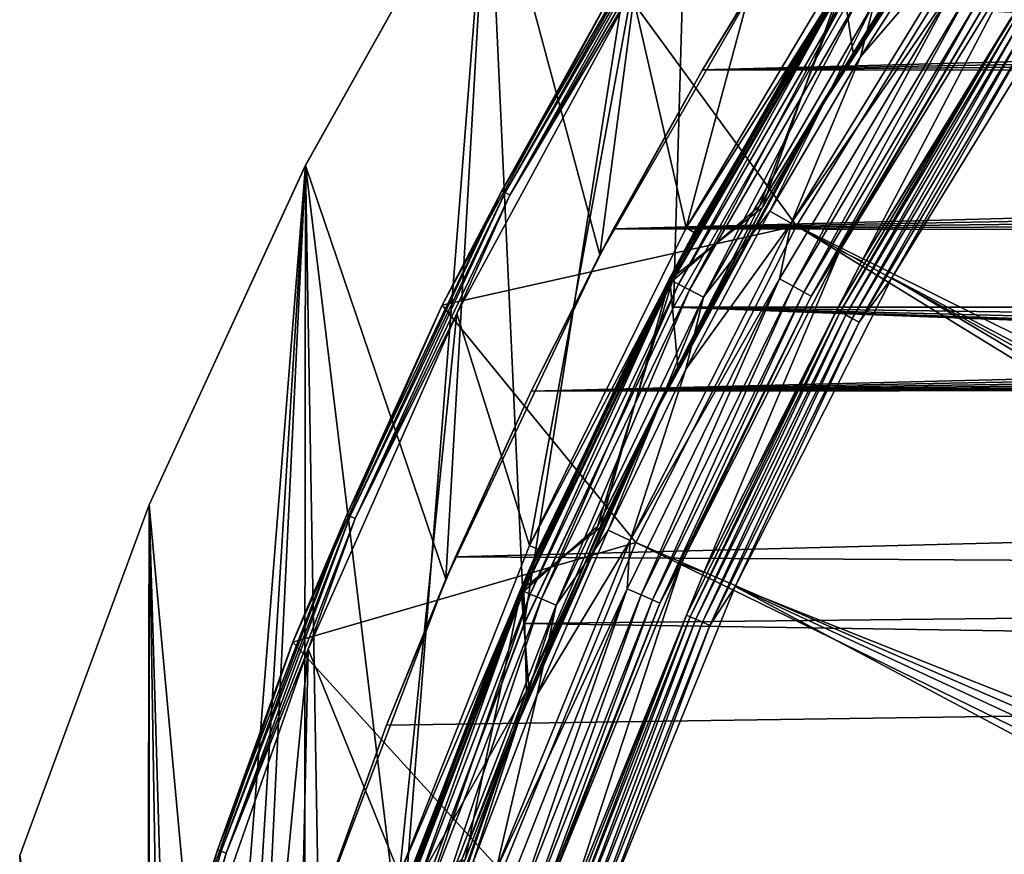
# Model space of a CAD drawing. Header units: millimetres. Extents: x -42.5 to 42.5, y -42.5 to 42.5.
# Tile 30 of 148: x -40.4 to -31.6, y 13.1 to 20.6. Entities that reach past the tile are written whole.
import ezdxf

# ---------------------------------------------------------------- set-up
doc = ezdxf.new("R2010")
doc.units = ezdxf.units.MM
doc.header["$LTSCALE"] = 127.314815
for name, color, linetype in [('1', 7, 'CONTINUOUS'), ('115', 7, 'CONTINUOUS'), ('2', 7, 'CONTINUOUS'), ('22', 7, 'CONTINUOUS'), ('4', 7, 'CONTINUOUS'), ('47', 7, 'CONTINUOUS'), ('5', 7, 'CONTINUOUS'), ('52', 7, 'CONTINUOUS'), ('55', 7, 'CONTINUOUS'), ('56', 7, 'CONTINUOUS'), ('57', 7, 'CONTINUOUS'), ('58', 7, 'CONTINUOUS'), ('59', 7, 'CONTINUOUS'), ('6', 7, 'CONTINUOUS'), ('67', 7, 'CONTINUOUS'), ('68', 7, 'CONTINUOUS'), ('69', 7, 'CONTINUOUS'), ('72', 7, 'CONTINUOUS'), ('73', 7, 'CONTINUOUS'), ('76', 7, 'CONTINUOUS'), ('77', 7, 'CONTINUOUS'), ('80', 7, 'CONTINUOUS'), ('81', 7, 'CONTINUOUS'), ('83', 7, 'CONTINUOUS'), ('85', 7, 'CONTINUOUS'), ('86', 7, 'CONTINUOUS'), ('9', 7, 'CONTINUOUS')]:
    doc.layers.add(name, color=color, linetype=linetype)

msp = doc.modelspace()

# ---------------------------------------------------------------- linework, layer by layer
at = {"layer": '1', "linetype": 'Continuous'}
for points in [[(-36.2367, 22.2071), (-34.3825, 24.9818), (-35.9138, 15.2053), (-36.2367, 22.2071)], [(-35.9138, 15.2053), (-34.3825, 24.9818), (-34.582, 18.0302), (-35.9138, 15.2053)], [(-34.582, 18.0302), (-34.3825, 24.9818), (-33.0285, 20.7393), (-34.582, 18.0302)], [(-37.8669, 19.2963), (-36.2367, 22.2071), (-37.0152, 12.2831), (-37.8669, 19.2963)], [(-37.0152, 12.2831), (-36.2367, 22.2071), (-35.9138, 15.2053), (-37.0152, 12.2831)], [(-39.2643, 16.2655), (-37.8669, 19.2963), (-38.8749, 3.1208), (-39.2643, 16.2655)], [(-38.8749, 3.1208), (-37.8669, 19.2963), (-38.5006, 6.2212), (-38.8749, 3.1208)], [(-38.5006, 6.2212), (-37.8669, 19.2963), (-37.8793, 9.2823), (-38.5006, 6.2212)], [(-37.8793, 9.2823), (-37.8669, 19.2963), (-37.0152, 12.2831), (-37.8793, 9.2823)], [(-40.4194, 13.1348), (-39.2643, 16.2655), (-39.2645, -16.2649), (-40.4194, 13.1348)], [(-39.2645, -16.2649), (-39.2643, 16.2655), (-39, 0), (-39.2645, -16.2649)], [(-39, 0), (-39.2643, 16.2655), (-38.8749, 3.1208), (-39, 0)]]:
    msp.add_3dface(points, dxfattribs=at)
at = {"layer": '115', "linetype": 'Continuous'}
for points in [[(-33.0364, 2.6218, 35.6), (-33.1392, -0.2916, 35.6), (-13.1399, 23.5295, 35.6), (-33.0364, 2.6218, 35.6)], [(-33.1392, -0.2916, 35.6), (-8.0228, 13.8958, 35.6), (-13.1399, 23.5295, 35.6), (-33.1392, -0.2916, 35.6)], [(-32.6787, 5.5119, 35.6), (-33.0364, 2.6218, 35.6), (-13.1399, 23.5295, 35.6), (-32.6787, 5.5119, 35.6)], [(-32.0682, 8.362, 35.6), (-32.6787, 5.5119, 35.6), (-13.1399, 23.5295, 35.6), (-32.0682, 8.362, 35.6)], [(-13.45, 23.2961, 35.6), (-32.0682, 8.362, 35.6), (-13.1399, 23.5295, 35.6), (-13.45, 23.2961, 35.6)], [(-31.2092, 11.1473, 35.6), (-32.0682, 8.362, 35.6), (-13.45, 23.2961, 35.6), (-31.2092, 11.1473, 35.6)], [(-8.0228, 13.8958, 35.6), (-33.1392, -0.2916, 35.6), (-9.7008, 12.781, 35.6), (-8.0228, 13.8958, 35.6)]]:
    msp.add_3dface(points, dxfattribs=at)
at = {"layer": '2', "linetype": 'Continuous'}
for points in [[(-36.237, 22.2065, 50), (-37.8669, 19.2963), (-37.8672, 19.2958, 50), (-36.237, 22.2065, 50)], [(-36.2367, 22.2071), (-37.8669, 19.2963), (-36.237, 22.2065, 50), (-36.2367, 22.2071)], [(-37.8672, 19.2958, 50), (-39.2643, 16.2655), (-39.2645, 16.2649, 50), (-37.8672, 19.2958, 50)], [(-37.8669, 19.2963), (-39.2643, 16.2655), (-37.8672, 19.2958, 50), (-37.8669, 19.2963)], [(-39.2645, 16.2649, 50), (-40.4194, 13.1348), (-40.4195, 13.1344, 50), (-39.2645, 16.2649, 50)], [(-39.2643, 16.2655), (-40.4194, 13.1348), (-39.2645, 16.2649, 50), (-39.2643, 16.2655)]]:
    msp.add_3dface(points, dxfattribs=at)
at = {"layer": '22', "linetype": 'Continuous'}
for points in [[(-34.582, 18.0302), (-33.0285, 20.7393), (-34.5816, 18.031, 20.4), (-34.582, 18.0302)], [(-33.0285, 20.7393), (-33.028, 20.7401, 20.4), (-34.5816, 18.031, 20.4), (-33.0285, 20.7393)], [(-35.9138, 15.2053), (-34.582, 18.0302), (-35.9135, 15.2059, 20.4), (-35.9138, 15.2053)], [(-34.582, 18.0302), (-34.5816, 18.031, 20.4), (-35.9135, 15.2059, 20.4), (-34.582, 18.0302)], [(-37.0152, 12.2831), (-35.9138, 15.2053), (-37.015, 12.2838, 20.4), (-37.0152, 12.2831)], [(-35.9138, 15.2053), (-35.9135, 15.2059, 20.4), (-37.015, 12.2838, 20.4), (-35.9138, 15.2053)]]:
    msp.add_3dface(points, dxfattribs=at)
at = {"layer": '4', "linetype": 'Continuous'}
for points in [[(-34.3829, 24.9813, 50), (-36.237, 22.2065, 50), (-35.2404, 18.4974, 50), (-34.3829, 24.9813, 50)], [(-33.6381, 21.2724, 50), (-34.3829, 24.9813, 50), (-35.2404, 18.4974, 50), (-33.6381, 21.2724, 50)], [(-36.237, 22.2065, 50), (-37.8672, 19.2958, 50), (-36.6147, 15.6014, 50), (-36.237, 22.2065, 50)], [(-35.2404, 18.4974, 50), (-36.237, 22.2065, 50), (-36.6147, 15.6014, 50), (-35.2404, 18.4974, 50)], [(-37.8672, 19.2958, 50), (-39.2645, 16.2649, 50), (-38.6432, 9.526, 50), (-37.8672, 19.2958, 50)], [(-37.7513, 12.6048, 50), (-37.8672, 19.2958, 50), (-38.6432, 9.526, 50), (-37.7513, 12.6048, 50)], [(-36.6147, 15.6014, 50), (-37.8672, 19.2958, 50), (-37.7513, 12.6048, 50), (-36.6147, 15.6014, 50)], [(-39.2645, 16.2649, 50), (-40.4195, 13.1344, 50), (-39.2845, 6.385, 50), (-39.2645, 16.2649, 50)], [(-38.6432, 9.526, 50), (-39.2645, 16.2649, 50), (-39.2845, 6.385, 50), (-38.6432, 9.526, 50)]]:
    msp.add_3dface(points, dxfattribs=at)
at = {"layer": '47', "linetype": 'Continuous'}
for points in [[(-29.9396, 24.012, 50), (-31.8203, 21.4575, 50), (-12.8418, 9.6261, 36.185), (-29.9396, 24.012, 50)], [(-31.8203, 21.4575, 50), (-33.4831, 18.7572, 50), (-13.4208, 8.8008, 36.185), (-31.8203, 21.4575, 50)], [(-12.8418, 9.6261, 36.185), (-31.8203, 21.4575, 50), (-13.4208, 8.8008, 36.185), (-12.8418, 9.6261, 36.185)], [(-33.4831, 18.7572, 50), (-34.9178, 15.928, 50), (-14.4178, 7.0498, 36.185), (-33.4831, 18.7572, 50)], [(-13.9469, 7.9409, 36.185), (-33.4831, 18.7572, 50), (-14.4178, 7.0498, 36.185), (-13.9469, 7.9409, 36.185)], [(-13.4208, 8.8008, 36.185), (-33.4831, 18.7572, 50), (-13.9469, 7.9409, 36.185), (-13.4208, 8.8008, 36.185)], [(-34.9178, 15.928, 50), (-36.1139, 12.9901, 50), (-14.832, 6.1307, 36.185), (-34.9178, 15.928, 50)], [(-14.4178, 7.0498, 36.185), (-34.9178, 15.928, 50), (-14.832, 6.1307, 36.185), (-14.4178, 7.0498, 36.185)]]:
    msp.add_3dface(points, dxfattribs=at)
at = {"layer": '5', "linetype": 'Continuous'}
for points in [[(-33.4724, 21.5322, 24.8), (-33.6381, 21.2724, 50), (-34.3236, 20.1477, 24.8), (-33.4724, 21.5322, 24.8)], [(-33.6381, 21.2724, 50), (-35.2404, 18.4974, 50), (-34.3236, 20.1477, 24.8), (-33.6381, 21.2724, 50)], [(-34.3236, 20.1477, 24.8), (-35.2404, 18.4974, 50), (-35.1173, 18.73, 24.8), (-34.3236, 20.1477, 24.8)], [(-35.1173, 18.73, 24.8), (-35.2404, 18.4974, 50), (-35.8525, 17.2811, 24.8), (-35.1173, 18.73, 24.8)], [(-35.2404, 18.4974, 50), (-36.6147, 15.6014, 50), (-35.8525, 17.2811, 24.8), (-35.2404, 18.4974, 50)], [(-35.8525, 17.2811, 24.8), (-36.6147, 15.6014, 50), (-36.5282, 15.8029, 24.8), (-35.8525, 17.2811, 24.8)], [(-36.5282, 15.8029, 24.8), (-36.6147, 15.6014, 50), (-37.1429, 14.2985, 24.8), (-36.5282, 15.8029, 24.8)], [(-36.6147, 15.6014, 50), (-37.7513, 12.6048, 50), (-37.1429, 14.2985, 24.8), (-36.6147, 15.6014, 50)], [(-37.1429, 14.2985, 24.8), (-37.7513, 12.6048, 50), (-37.6955, 12.7706, 24.8), (-37.1429, 14.2985, 24.8)]]:
    msp.add_3dface(points, dxfattribs=at)
at = {"layer": '52', "linetype": 'Continuous'}
for points in [[(-33.4831, 18.7572, 50), (-31.8203, 21.4575, 50), (-35.0766, 20.9368, 50), (-33.4831, 18.7572, 50)], [(-33.4831, 18.7572, 50), (-35.0766, 20.9368, 50), (-36.6474, 18.0468, 50), (-33.4831, 18.7572, 50)], [(-34.9178, 15.928, 50), (-33.4831, 18.7572, 50), (-36.6474, 18.0468, 50), (-34.9178, 15.928, 50)], [(-34.9178, 15.928, 50), (-36.6474, 18.0468, 50), (-37.9806, 15.0399, 50), (-34.9178, 15.928, 50)], [(-36.1139, 12.9901, 50), (-34.9178, 15.928, 50), (-37.9806, 15.0399, 50), (-36.1139, 12.9901, 50)], [(-36.1139, 12.9901, 50), (-37.9806, 15.0399, 50), (-39.0676, 11.9351, 50), (-36.1139, 12.9901, 50)]]:
    msp.add_3dface(points, dxfattribs=at)
at = {"layer": '55', "linetype": 'Continuous'}
for points in [[(-33.1616, 23.5966, 49), (-34.4698, 18.7379, 49), (-34.9525, 20.8522, 49), (-33.1616, 23.5966, 49)], [(-32.8507, 21.4502, 49), (-34.4698, 18.7379, 49), (-33.1616, 23.5966, 49), (-32.8507, 21.4502, 49)], [(-34.9525, 20.8522, 49), (-35.866, 15.903, 49), (-36.5167, 17.9728, 49), (-34.9525, 20.8522, 49)], [(-34.4698, 18.7379, 49), (-35.866, 15.903, 49), (-34.9525, 20.8522, 49), (-34.4698, 18.7379, 49)], [(-36.5167, 17.9728, 49), (-37.0294, 12.9654, 49), (-37.8442, 14.9768, 49), (-36.5167, 17.9728, 49)], [(-35.866, 15.903, 49), (-37.0294, 12.9654, 49), (-36.5167, 17.9728, 49), (-35.866, 15.903, 49)], [(-37.8442, 14.9768, 49), (-38.6298, 6.8567, 49), (-38.9265, 11.8836, 49), (-37.8442, 14.9768, 49)], [(-37.9527, 9.9436, 49), (-38.6298, 6.8567, 49), (-37.8442, 14.9768, 49), (-37.9527, 9.9436, 49)], [(-37.0294, 12.9654, 49), (-37.9527, 9.9436, 49), (-37.8442, 14.9768, 49), (-37.0294, 12.9654, 49)]]:
    msp.add_3dface(points, dxfattribs=at)
at = {"layer": '56', "linetype": 'Continuous'}
for points in [[(-32.8507, 21.4502, 49), (-32.7822, 21.4021, 48.9483), (-34.4698, 18.7379, 49), (-32.8507, 21.4502, 49)], [(-32.7822, 21.4021, 48.9483), (-34.3977, 18.6956, 48.9483), (-34.4698, 18.7379, 49), (-32.7822, 21.4021, 48.9483)], [(-34.4698, 18.7379, 49), (-34.3977, 18.6956, 48.9483), (-35.866, 15.903, 49), (-34.4698, 18.7379, 49)], [(-34.3977, 18.6956, 48.9483), (-35.7904, 15.8673, 48.9483), (-35.866, 15.903, 49), (-34.3977, 18.6956, 48.9483)], [(-35.866, 15.903, 49), (-35.7904, 15.8673, 48.9483), (-37.0294, 12.9654, 49), (-35.866, 15.903, 49)], [(-35.7904, 15.8673, 48.9483), (-36.951, 12.9362, 48.9483), (-37.0294, 12.9654, 49), (-35.7904, 15.8673, 48.9483)]]:
    msp.add_3dface(points, dxfattribs=at)
at = {"layer": '57', "linetype": 'Continuous'}
for points in [[(-31.0119, 20.9241, 47.8721), (-15.6727, 9.3644, 36.0224), (-32.6334, 18.2925, 47.8721), (-31.0119, 20.9241, 47.8721)], [(-32.6334, 18.2925, 47.8721), (-16.1908, 8.437, 36.0224), (-34.0322, 15.5359, 47.8721), (-32.6334, 18.2925, 47.8721)], [(-15.6727, 9.3644, 36.0224), (-16.1908, 8.437, 36.0224), (-32.6334, 18.2925, 47.8721), (-15.6727, 9.3644, 36.0224)], [(-34.0322, 15.5359, 47.8721), (-17.0604, 6.5014, 36.0224), (-35.1987, 12.673, 47.8721), (-34.0322, 15.5359, 47.8721)], [(-16.1908, 8.437, 36.0224), (-16.6538, 7.4816, 36.0224), (-34.0322, 15.5359, 47.8721), (-16.1908, 8.437, 36.0224)], [(-16.6538, 7.4816, 36.0224), (-17.0604, 6.5014, 36.0224), (-34.0322, 15.5359, 47.8721), (-16.6538, 7.4816, 36.0224)]]:
    msp.add_3dface(points, dxfattribs=at)
at = {"layer": '58', "linetype": 'Continuous'}
for points in [[(-32.7822, 21.4021, 48.9483), (-33.0795, 20.9397, 44.9227), (-34.3977, 18.6956, 48.9483), (-32.7822, 21.4021, 48.9483)], [(-33.0795, 20.9397, 44.9227), (-34.6204, 18.2798, 44.9227), (-34.3977, 18.6956, 48.9483), (-33.0795, 20.9397, 44.9227)], [(-34.3977, 18.6956, 48.9483), (-34.6204, 18.2798, 44.9227), (-35.7904, 15.8673, 48.9483), (-34.3977, 18.6956, 48.9483)], [(-34.6204, 18.2798, 44.9227), (-35.9479, 15.5071, 44.9227), (-35.7904, 15.8673, 48.9483), (-34.6204, 18.2798, 44.9227)], [(-35.7904, 15.8673, 48.9483), (-35.9479, 15.5071, 44.9227), (-36.951, 12.9362, 48.9483), (-35.7904, 15.8673, 48.9483)], [(-35.9479, 15.5071, 44.9227), (-37.0538, 12.6389, 44.9227), (-36.951, 12.9362, 48.9483), (-35.9479, 15.5071, 44.9227)]]:
    msp.add_3dface(points, dxfattribs=at)
at = {"layer": '59', "linetype": 'Continuous'}
for points in [[(-32.7837, 21.3998, 41.5), (-34.3995, 18.6921, 41.5), (-33.0795, 20.9397, 42.8465), (-32.7837, 21.3998, 41.5)], [(-34.3995, 18.6921, 41.5), (-34.6204, 18.2798, 42.8465), (-33.0795, 20.9397, 42.8465), (-34.3995, 18.6921, 41.5)], [(-34.3995, 18.6921, 41.5), (-35.7918, 15.8641, 41.5), (-34.6204, 18.2798, 42.8465), (-34.3995, 18.6921, 41.5)], [(-35.7918, 15.8641, 41.5), (-35.9479, 15.5071, 42.8465), (-34.6204, 18.2798, 42.8465), (-35.7918, 15.8641, 41.5)], [(-35.7918, 15.8641, 41.5), (-36.952, 12.9335, 41.5), (-35.9479, 15.5071, 42.8465), (-35.7918, 15.8641, 41.5)], [(-36.952, 12.9335, 41.5), (-37.0538, 12.6389, 42.8465), (-35.9479, 15.5071, 42.8465), (-36.952, 12.9335, 41.5)]]:
    msp.add_3dface(points, dxfattribs=at)
at = {"layer": '6', "linetype": 'Continuous'}
for points in [[(-33.4724, 21.5322, 24.8), (-34.3236, 20.1477, 24.8), (17.6181, 21.5117, 24.8), (-33.4724, 21.5322, 24.8)], [(17.6181, 21.5117, 24.8), (-34.3236, 20.1477, 24.8), (17.7915, 21.0378, 24.8), (17.6181, 21.5117, 24.8)], [(17.7915, 21.0378, 24.8), (-34.3236, 20.1477, 24.8), (18.0041, 20.5802, 24.8), (17.7915, 21.0378, 24.8)], [(18.0041, 20.5802, 24.8), (-34.3236, 20.1477, 24.8), (18.2544, 20.142, 24.8), (18.0041, 20.5802, 24.8)], [(-34.3236, 20.1477, 24.8), (-35.1173, 18.73, 24.8), (18.2544, 20.142, 24.8), (-34.3236, 20.1477, 24.8)], [(18.2544, 20.142, 24.8), (-35.1173, 18.73, 24.8), (18.5406, 19.7264, 24.8), (18.2544, 20.142, 24.8)], [(18.5406, 19.7264, 24.8), (-35.1173, 18.73, 24.8), (18.8609, 19.3362, 24.8), (18.5406, 19.7264, 24.8)], [(18.8609, 19.3362, 24.8), (-35.1173, 18.73, 24.8), (19.2126, 18.9746, 24.8), (18.8609, 19.3362, 24.8)], [(19.2126, 18.9746, 24.8), (-35.1173, 18.73, 24.8), (19.5934, 18.6437, 24.8), (19.2126, 18.9746, 24.8)], [(-35.1173, 18.73, 24.8), (-35.8525, 17.2811, 24.8), (19.5934, 18.6437, 24.8), (-35.1173, 18.73, 24.8)], [(19.5934, 18.6437, 24.8), (-35.8525, 17.2811, 24.8), (20.0007, 18.346, 24.8), (19.5934, 18.6437, 24.8)], [(20.0007, 18.346, 24.8), (-35.8525, 17.2811, 24.8), (20.4316, 18.0835, 24.8), (20.0007, 18.346, 24.8)], [(20.4316, 18.0835, 24.8), (-35.8525, 17.2811, 24.8), (20.8832, 17.8581, 24.8), (20.4316, 18.0835, 24.8)], [(20.8832, 17.8581, 24.8), (-35.8525, 17.2811, 24.8), (21.3523, 17.6714, 24.8), (20.8832, 17.8581, 24.8)], [(21.3523, 17.6714, 24.8), (-35.8525, 17.2811, 24.8), (21.8353, 17.5248, 24.8), (21.3523, 17.6714, 24.8)], [(21.8353, 17.5248, 24.8), (-35.8525, 17.2811, 24.8), (22.3287, 17.4194, 24.8), (21.8353, 17.5248, 24.8)], [(22.3287, 17.4194, 24.8), (-35.8525, 17.2811, 24.8), (22.8298, 17.3558, 24.8), (22.3287, 17.4194, 24.8)], [(-36.5282, 15.8029, 24.8), (36.7158, 15.3619, 24.8), (23.3345, 17.3345, 24.8), (-36.5282, 15.8029, 24.8)], [(-35.8525, 17.2811, 24.8), (-36.5282, 15.8029, 24.8), (23.3345, 17.3345, 24.8), (-35.8525, 17.2811, 24.8)], [(22.8298, 17.3558, 24.8), (-35.8525, 17.2811, 24.8), (23.3345, 17.3345, 24.8), (22.8298, 17.3558, 24.8)], [(-36.5282, 15.8029, 24.8), (-37.1429, 14.2985, 24.8), (36.7158, 15.3619, 24.8), (-36.5282, 15.8029, 24.8)], [(-37.6955, 12.7706, 24.8), (37.817, 12.4061, 24.8), (36.7158, 15.3619, 24.8), (-37.6955, 12.7706, 24.8)], [(-37.1429, 14.2985, 24.8), (-37.6955, 12.7706, 24.8), (36.7158, 15.3619, 24.8), (-37.1429, 14.2985, 24.8)]]:
    msp.add_3dface(points, dxfattribs=at)
at = {"layer": '67', "linetype": 'Continuous'}
for points in [[(-32.8996, 18.4415, 47.709), (-31.264, 21.0959, 47.709), (-31.568, 20.6119, 47.7768), (-32.8996, 18.4415, 47.709)], [(-31.0119, 20.9241, 47.8721), (-32.6334, 18.2925, 47.8721), (-31.3783, 20.488, 47.8978), (-31.0119, 20.9241, 47.8721)], [(-33.1242, 18.0049, 47.7768), (-31.568, 20.6119, 47.7768), (-33.092, 17.9874, 47.8357), (-33.1242, 18.0049, 47.7768)], [(-33.1242, 18.0049, 47.7768), (-32.8996, 18.4415, 47.709), (-31.568, 20.6119, 47.7768), (-33.1242, 18.0049, 47.7768)], [(-33.092, 17.9874, 47.8357), (-31.568, 20.6119, 47.7768), (-31.5373, 20.5918, 47.8357), (-33.092, 17.9874, 47.8357)], [(-33.092, 17.9874, 47.8357), (-31.5373, 20.5918, 47.8357), (-33.044, 17.9613, 47.8785), (-33.092, 17.9874, 47.8357)], [(-33.044, 17.9613, 47.8785), (-31.5373, 20.5918, 47.8357), (-31.4915, 20.562, 47.8785), (-33.044, 17.9613, 47.8785)], [(-33.044, 17.9613, 47.8785), (-31.4915, 20.562, 47.8785), (-32.986, 17.9298, 47.9001), (-33.044, 17.9613, 47.8785)], [(-32.986, 17.9298, 47.9001), (-31.4915, 20.562, 47.8785), (-31.4363, 20.5259, 47.9001), (-32.986, 17.9298, 47.9001)], [(-32.9251, 17.8967, 47.8978), (-32.986, 17.9298, 47.9001), (-31.4363, 20.5259, 47.9001), (-32.9251, 17.8967, 47.8978)], [(-31.3783, 20.488, 47.8978), (-32.9251, 17.8967, 47.8978), (-31.4363, 20.5259, 47.9001), (-31.3783, 20.488, 47.8978)], [(-31.3783, 20.488, 47.8978), (-32.6334, 18.2925, 47.8721), (-32.9251, 17.8967, 47.8978), (-31.3783, 20.488, 47.8978)], [(-34.31, 15.662, 47.709), (-32.8996, 18.4415, 47.709), (-33.1242, 18.0049, 47.7768), (-34.31, 15.662, 47.709)], [(-32.6334, 18.2925, 47.8721), (-34.0322, 15.5359, 47.8721), (-32.9251, 17.8967, 47.8978), (-32.6334, 18.2925, 47.8721)], [(-34.4656, 15.2811, 47.7768), (-33.1242, 18.0049, 47.7768), (-34.432, 15.2662, 47.8357), (-34.4656, 15.2811, 47.7768)], [(-34.4656, 15.2811, 47.7768), (-34.31, 15.662, 47.709), (-33.1242, 18.0049, 47.7768), (-34.4656, 15.2811, 47.7768)], [(-34.432, 15.2662, 47.8357), (-33.1242, 18.0049, 47.7768), (-33.092, 17.9874, 47.8357), (-34.432, 15.2662, 47.8357)], [(-34.432, 15.2662, 47.8357), (-33.092, 17.9874, 47.8357), (-34.3821, 15.2441, 47.8785), (-34.432, 15.2662, 47.8357)], [(-34.3821, 15.2441, 47.8785), (-33.092, 17.9874, 47.8357), (-33.044, 17.9613, 47.8785), (-34.3821, 15.2441, 47.8785)], [(-34.3821, 15.2441, 47.8785), (-33.044, 17.9613, 47.8785), (-34.3218, 15.2174, 47.9001), (-34.3821, 15.2441, 47.8785)], [(-34.3218, 15.2174, 47.9001), (-33.044, 17.9613, 47.8785), (-32.986, 17.9298, 47.9001), (-34.3218, 15.2174, 47.9001)], [(-34.2584, 15.1893, 47.8978), (-34.3218, 15.2174, 47.9001), (-32.986, 17.9298, 47.9001), (-34.2584, 15.1893, 47.8978)], [(-32.9251, 17.8967, 47.8978), (-34.2584, 15.1893, 47.8978), (-32.986, 17.9298, 47.9001), (-32.9251, 17.8967, 47.8978)], [(-32.9251, 17.8967, 47.8978), (-34.0322, 15.5359, 47.8721), (-34.2584, 15.1893, 47.8978), (-32.9251, 17.8967, 47.8978)], [(-35.4859, 12.776, 47.709), (-34.31, 15.662, 47.709), (-34.4656, 15.2811, 47.7768), (-35.4859, 12.776, 47.709)], [(-34.0322, 15.5359, 47.8721), (-35.1987, 12.673, 47.8721), (-34.2584, 15.1893, 47.8978), (-34.0322, 15.5359, 47.8721)], [(-35.5835, 12.4582, 47.7768), (-34.4656, 15.2811, 47.7768), (-35.5488, 12.4461, 47.8357), (-35.5835, 12.4582, 47.7768)], [(-35.5835, 12.4582, 47.7768), (-35.4859, 12.776, 47.709), (-34.4656, 15.2811, 47.7768), (-35.5835, 12.4582, 47.7768)], [(-35.5488, 12.4461, 47.8357), (-34.4656, 15.2811, 47.7768), (-34.432, 15.2662, 47.8357), (-35.5488, 12.4461, 47.8357)], [(-35.5488, 12.4461, 47.8357), (-34.432, 15.2662, 47.8357), (-35.4973, 12.4281, 47.8785), (-35.5488, 12.4461, 47.8357)], [(-35.4973, 12.4281, 47.8785), (-34.432, 15.2662, 47.8357), (-34.3821, 15.2441, 47.8785), (-35.4973, 12.4281, 47.8785)], [(-35.4973, 12.4281, 47.8785), (-34.3821, 15.2441, 47.8785), (-35.435, 12.4063, 47.9001), (-35.4973, 12.4281, 47.8785)], [(-35.435, 12.4063, 47.9001), (-34.3821, 15.2441, 47.8785), (-34.3218, 15.2174, 47.9001), (-35.435, 12.4063, 47.9001)], [(-35.3696, 12.3834, 47.8978), (-35.435, 12.4063, 47.9001), (-34.3218, 15.2174, 47.9001), (-35.3696, 12.3834, 47.8978)], [(-34.2584, 15.1893, 47.8978), (-35.3696, 12.3834, 47.8978), (-34.3218, 15.2174, 47.9001), (-34.2584, 15.1893, 47.8978)], [(-34.2584, 15.1893, 47.8978), (-35.1987, 12.673, 47.8721), (-35.3696, 12.3834, 47.8978), (-34.2584, 15.1893, 47.8978)]]:
    msp.add_3dface(points, dxfattribs=at)
at = {"layer": '68', "linetype": 'Continuous'}
for points in [[(-32.8996, 18.4415, 47.709), (-33.0967, 18.5346, 41.4826), (-31.4536, 21.2036, 41.4826), (-32.8996, 18.4415, 47.709)], [(-31.264, 21.0959, 47.709), (-32.8996, 18.4415, 47.709), (-31.4536, 21.2036, 41.4826), (-31.264, 21.0959, 47.709)], [(-34.31, 15.662, 47.709), (-34.5139, 15.739, 41.4826), (-33.0967, 18.5346, 41.4826), (-34.31, 15.662, 47.709)], [(-32.8996, 18.4415, 47.709), (-34.31, 15.662, 47.709), (-33.0967, 18.5346, 41.4826), (-32.8996, 18.4415, 47.709)], [(-35.4859, 12.776, 47.709), (-35.6955, 12.8356, 41.4826), (-34.5139, 15.739, 41.4826), (-35.4859, 12.776, 47.709)], [(-34.31, 15.662, 47.709), (-35.4859, 12.776, 47.709), (-34.5139, 15.739, 41.4826), (-34.31, 15.662, 47.709)]]:
    msp.add_3dface(points, dxfattribs=at)
at = {"layer": '69', "linetype": 'Continuous'}
for points in [[(-33.5315, 18.781, 41), (-31.8667, 21.4848, 41), (-32.0543, 20.9294, 41.0233), (-33.5315, 18.781, 41)], [(-31.4536, 21.2036, 41.4826), (-33.0967, 18.5346, 41.4826), (-31.7861, 20.7543, 41.3323), (-31.4536, 21.2036, 41.4826)], [(-33.6345, 18.2822, 41.0233), (-32.0543, 20.9294, 41.0233), (-33.5139, 18.2167, 41.0913), (-33.6345, 18.2822, 41.0233)], [(-33.6345, 18.2822, 41.0233), (-33.5315, 18.781, 41), (-32.0543, 20.9294, 41.0233), (-33.6345, 18.2822, 41.0233)], [(-33.5139, 18.2167, 41.0913), (-32.0543, 20.9294, 41.0233), (-31.9394, 20.8544, 41.0913), (-33.5139, 18.2167, 41.0913)], [(-33.5139, 18.2167, 41.0913), (-31.9394, 20.8544, 41.0913), (-33.4171, 18.1641, 41.1976), (-33.5139, 18.2167, 41.0913)], [(-33.4171, 18.1641, 41.1976), (-31.9394, 20.8544, 41.0913), (-31.8471, 20.7941, 41.1976), (-33.4171, 18.1641, 41.1976)], [(-33.3531, 18.1293, 41.3323), (-33.4171, 18.1641, 41.1976), (-31.8471, 20.7941, 41.1976), (-33.3531, 18.1293, 41.3323)], [(-31.7861, 20.7543, 41.3323), (-33.3531, 18.1293, 41.3323), (-31.8471, 20.7941, 41.1976), (-31.7861, 20.7543, 41.3323)], [(-31.7861, 20.7543, 41.3323), (-33.0967, 18.5346, 41.4826), (-33.3531, 18.1293, 41.3323), (-31.7861, 20.7543, 41.3323)], [(-34.9678, 15.948, 41), (-33.5315, 18.781, 41), (-33.6345, 18.2822, 41.0233), (-34.9678, 15.948, 41)], [(-33.0967, 18.5346, 41.4826), (-34.5139, 15.739, 41.4826), (-33.3531, 18.1293, 41.3323), (-33.0967, 18.5346, 41.4826)], [(-34.9965, 15.5165, 41.0233), (-33.6345, 18.2822, 41.0233), (-34.8711, 15.4609, 41.0913), (-34.9965, 15.5165, 41.0233)], [(-34.9965, 15.5165, 41.0233), (-34.9678, 15.948, 41), (-33.6345, 18.2822, 41.0233), (-34.9965, 15.5165, 41.0233)], [(-34.8711, 15.4609, 41.0913), (-33.6345, 18.2822, 41.0233), (-33.5139, 18.2167, 41.0913), (-34.8711, 15.4609, 41.0913)], [(-34.8711, 15.4609, 41.0913), (-33.5139, 18.2167, 41.0913), (-34.7703, 15.4162, 41.1976), (-34.8711, 15.4609, 41.0913)], [(-34.7703, 15.4162, 41.1976), (-33.5139, 18.2167, 41.0913), (-33.4171, 18.1641, 41.1976), (-34.7703, 15.4162, 41.1976)], [(-34.7037, 15.3867, 41.3323), (-34.7703, 15.4162, 41.1976), (-33.4171, 18.1641, 41.1976), (-34.7037, 15.3867, 41.3323)], [(-33.3531, 18.1293, 41.3323), (-34.7037, 15.3867, 41.3323), (-33.4171, 18.1641, 41.1976), (-33.3531, 18.1293, 41.3323)], [(-33.3531, 18.1293, 41.3323), (-34.5139, 15.739, 41.4826), (-34.7037, 15.3867, 41.3323), (-33.3531, 18.1293, 41.3323)], [(-36.1651, 13.0064, 41), (-34.9678, 15.948, 41), (-34.9965, 15.5165, 41.0233), (-36.1651, 13.0064, 41)], [(-34.5139, 15.739, 41.4826), (-35.6955, 12.8356, 41.4826), (-34.7037, 15.3867, 41.3323), (-34.5139, 15.739, 41.4826)], [(-36.1316, 12.6501, 41.0233), (-36.1651, 13.0064, 41), (-34.9965, 15.5165, 41.0233), (-36.1316, 12.6501, 41.0233)], [(-36.1316, 12.6501, 41.0233), (-34.9965, 15.5165, 41.0233), (-36.0021, 12.6048, 41.0913), (-36.1316, 12.6501, 41.0233)], [(-36.0021, 12.6048, 41.0913), (-34.9965, 15.5165, 41.0233), (-34.8711, 15.4609, 41.0913), (-36.0021, 12.6048, 41.0913)], [(-36.0021, 12.6048, 41.0913), (-34.8711, 15.4609, 41.0913), (-35.8981, 12.5684, 41.1976), (-36.0021, 12.6048, 41.0913)], [(-35.8981, 12.5684, 41.1976), (-34.8711, 15.4609, 41.0913), (-34.7703, 15.4162, 41.1976), (-35.8981, 12.5684, 41.1976)], [(-35.8293, 12.5443, 41.3323), (-35.8981, 12.5684, 41.1976), (-34.7703, 15.4162, 41.1976), (-35.8293, 12.5443, 41.3323)], [(-34.7037, 15.3867, 41.3323), (-35.8293, 12.5443, 41.3323), (-34.7703, 15.4162, 41.1976), (-34.7037, 15.3867, 41.3323)], [(-34.7037, 15.3867, 41.3323), (-35.6955, 12.8356, 41.4826), (-35.8293, 12.5443, 41.3323), (-34.7037, 15.3867, 41.3323)]]:
    msp.add_3dface(points, dxfattribs=at)
at = {"layer": '72', "linetype": 'Continuous'}
for points in [[(-32.0469, 21.606, 41), (-31.8667, 21.4848, 41), (-32.9121, 20.2636, 41), (-32.0469, 21.606, 41)], [(-31.8667, 21.4848, 41), (-33.5315, 18.781, 41), (-32.9121, 20.2636, 41), (-31.8667, 21.4848, 41)], [(-32.9121, 20.2636, 41), (-33.5315, 18.781, 41), (-33.721, 18.887, 41), (-32.9121, 20.2636, 41)], [(-33.721, 18.887, 41), (-33.5315, 18.781, 41), (-34.4726, 17.4776, 41), (-33.721, 18.887, 41)], [(-33.5315, 18.781, 41), (-34.9678, 15.948, 41), (-34.4726, 17.4776, 41), (-33.5315, 18.781, 41)], [(-34.4726, 17.4776, 41), (-34.9678, 15.948, 41), (-35.1653, 16.0381, 41), (-34.4726, 17.4776, 41)], [(-35.1653, 16.0381, 41), (-34.9678, 15.948, 41), (-35.7981, 14.5712, 41), (-35.1653, 16.0381, 41)], [(-34.9678, 15.948, 41), (-36.1651, 13.0064, 41), (-35.7981, 14.5712, 41), (-34.9678, 15.948, 41)], [(-35.7981, 14.5712, 41), (-36.1651, 13.0064, 41), (-36.3695, 13.0798, 41), (-35.7981, 14.5712, 41)]]:
    msp.add_3dface(points, dxfattribs=at)
at = {"layer": '73', "linetype": 'Continuous'}
for points in [[(-32.0469, 21.606, 41), (-32.9121, 20.2636, 41), (-32.7876, 20.7549, 41.0245), (-32.0469, 21.606, 41)], [(-34.3995, 18.6921, 41.5), (-32.7837, 21.3998, 41.5), (-33.0589, 20.9267, 41.3459), (-34.3995, 18.6921, 41.5)], [(-34.5989, 18.2684, 41.3459), (-33.0589, 20.9267, 41.3459), (-34.5361, 18.2353, 41.2064), (-34.5989, 18.2684, 41.3459)], [(-34.5989, 18.2684, 41.3459), (-34.3995, 18.6921, 41.5), (-33.0589, 20.9267, 41.3459), (-34.5989, 18.2684, 41.3459)], [(-34.5361, 18.2353, 41.2064), (-33.0589, 20.9267, 41.3459), (-32.9989, 20.8887, 41.2064), (-34.5361, 18.2353, 41.2064)], [(-34.5361, 18.2353, 41.2064), (-32.9989, 20.8887, 41.2064), (-34.4383, 18.1836, 41.0956), (-34.5361, 18.2353, 41.2064)], [(-34.4383, 18.1836, 41.0956), (-32.9989, 20.8887, 41.2064), (-32.9054, 20.8295, 41.0956), (-34.4383, 18.1836, 41.0956)], [(-34.3149, 18.1184, 41.0245), (-34.4383, 18.1836, 41.0956), (-32.9054, 20.8295, 41.0956), (-34.3149, 18.1184, 41.0245)], [(-32.7876, 20.7549, 41.0245), (-34.3149, 18.1184, 41.0245), (-32.9054, 20.8295, 41.0956), (-32.7876, 20.7549, 41.0245)], [(-32.7876, 20.7549, 41.0245), (-33.721, 18.887, 41), (-34.3149, 18.1184, 41.0245), (-32.7876, 20.7549, 41.0245)], [(-32.9121, 20.2636, 41), (-33.721, 18.887, 41), (-32.7876, 20.7549, 41.0245), (-32.9121, 20.2636, 41)], [(-33.721, 18.887, 41), (-34.4726, 17.4776, 41), (-34.3149, 18.1184, 41.0245), (-33.721, 18.887, 41)], [(-35.7918, 15.8641, 41.5), (-34.3995, 18.6921, 41.5), (-34.5989, 18.2684, 41.3459), (-35.7918, 15.8641, 41.5)], [(-35.9256, 15.4975, 41.3459), (-34.5989, 18.2684, 41.3459), (-35.8604, 15.4694, 41.2064), (-35.9256, 15.4975, 41.3459)], [(-35.9256, 15.4975, 41.3459), (-35.7918, 15.8641, 41.5), (-34.5989, 18.2684, 41.3459), (-35.9256, 15.4975, 41.3459)], [(-35.8604, 15.4694, 41.2064), (-34.5989, 18.2684, 41.3459), (-34.5361, 18.2353, 41.2064), (-35.8604, 15.4694, 41.2064)], [(-35.8604, 15.4694, 41.2064), (-34.5361, 18.2353, 41.2064), (-35.7588, 15.4255, 41.0956), (-35.8604, 15.4694, 41.2064)], [(-35.7588, 15.4255, 41.0956), (-34.5361, 18.2353, 41.2064), (-34.4383, 18.1836, 41.0956), (-35.7588, 15.4255, 41.0956)], [(-35.6307, 15.3703, 41.0245), (-35.7588, 15.4255, 41.0956), (-34.4383, 18.1836, 41.0956), (-35.6307, 15.3703, 41.0245)], [(-34.3149, 18.1184, 41.0245), (-35.6307, 15.3703, 41.0245), (-34.4383, 18.1836, 41.0956), (-34.3149, 18.1184, 41.0245)], [(-34.3149, 18.1184, 41.0245), (-35.1653, 16.0381, 41), (-35.6307, 15.3703, 41.0245), (-34.3149, 18.1184, 41.0245)], [(-34.4726, 17.4776, 41), (-35.1653, 16.0381, 41), (-34.3149, 18.1184, 41.0245), (-34.4726, 17.4776, 41)], [(-35.1653, 16.0381, 41), (-35.7981, 14.5712, 41), (-35.6307, 15.3703, 41.0245), (-35.1653, 16.0381, 41)], [(-36.952, 12.9335, 41.5), (-35.7918, 15.8641, 41.5), (-35.9256, 15.4975, 41.3459), (-36.952, 12.9335, 41.5)], [(-37.0307, 12.631, 41.3459), (-35.9256, 15.4975, 41.3459), (-36.9636, 12.6081, 41.2064), (-37.0307, 12.631, 41.3459)], [(-37.0307, 12.631, 41.3459), (-36.952, 12.9335, 41.5), (-35.9256, 15.4975, 41.3459), (-37.0307, 12.631, 41.3459)], [(-36.9636, 12.6081, 41.2064), (-35.9256, 15.4975, 41.3459), (-35.8604, 15.4694, 41.2064), (-36.9636, 12.6081, 41.2064)], [(-36.9636, 12.6081, 41.2064), (-35.8604, 15.4694, 41.2064), (-36.8588, 12.5724, 41.0956), (-36.9636, 12.6081, 41.2064)], [(-36.8588, 12.5724, 41.0956), (-35.8604, 15.4694, 41.2064), (-35.7588, 15.4255, 41.0956), (-36.8588, 12.5724, 41.0956)], [(-36.7268, 12.5273, 41.0245), (-36.8588, 12.5724, 41.0956), (-35.7588, 15.4255, 41.0956), (-36.7268, 12.5273, 41.0245)], [(-35.6307, 15.3703, 41.0245), (-36.7268, 12.5273, 41.0245), (-35.7588, 15.4255, 41.0956), (-35.6307, 15.3703, 41.0245)], [(-35.6307, 15.3703, 41.0245), (-36.3695, 13.0798, 41), (-36.7268, 12.5273, 41.0245), (-35.6307, 15.3703, 41.0245)], [(-35.7981, 14.5712, 41), (-36.3695, 13.0798, 41), (-35.6307, 15.3703, 41.0245), (-35.7981, 14.5712, 41)]]:
    msp.add_3dface(points, dxfattribs=at)
at = {"layer": '76', "linetype": 'Continuous'}
for points in [[(-34.6204, 18.2798, 44.9227), (-33.0795, 20.9397, 44.9227), (-34.6145, 18.2766, 44.8783), (-34.6204, 18.2798, 44.9227)], [(-34.6145, 18.2766, 44.8783), (-33.0795, 20.9397, 44.9227), (-33.0738, 20.9361, 44.8783), (-34.6145, 18.2766, 44.8783)], [(-35.9479, 15.5071, 44.9227), (-34.6204, 18.2798, 44.9227), (-35.9417, 15.5044, 44.8783), (-35.9479, 15.5071, 44.9227)], [(-35.9417, 15.5044, 44.8783), (-34.6204, 18.2798, 44.9227), (-34.6145, 18.2766, 44.8783), (-35.9417, 15.5044, 44.8783)], [(-37.0538, 12.6389, 44.9227), (-35.9479, 15.5071, 44.9227), (-37.0474, 12.6367, 44.8783), (-37.0538, 12.6389, 44.9227)], [(-37.0474, 12.6367, 44.8783), (-35.9479, 15.5071, 44.9227), (-35.9417, 15.5044, 44.8783), (-37.0474, 12.6367, 44.8783)]]:
    msp.add_3dface(points, dxfattribs=at)
at = {"layer": '77', "linetype": 'Continuous'}
for points in [[(-32.9787, 20.2965, 43.527), (-33.0738, 20.9361, 44.8783), (-32.1119, 21.6418, 43.527), (-32.9787, 20.2965, 43.527)], [(-34.6145, 18.2766, 44.8783), (-33.0738, 20.9361, 44.8783), (-33.7892, 18.9165, 43.527), (-34.6145, 18.2766, 44.8783)], [(-33.7892, 18.9165, 43.527), (-33.0738, 20.9361, 44.8783), (-32.9787, 20.2965, 43.527), (-33.7892, 18.9165, 43.527)], [(-34.5418, 17.5044, 43.527), (-34.6145, 18.2766, 44.8783), (-33.7892, 18.9165, 43.527), (-34.5418, 17.5044, 43.527)], [(-35.9417, 15.5044, 44.8783), (-34.6145, 18.2766, 44.8783), (-35.2353, 16.0627, 43.527), (-35.9417, 15.5044, 44.8783)], [(-35.2353, 16.0627, 43.527), (-34.6145, 18.2766, 44.8783), (-34.5418, 17.5044, 43.527), (-35.2353, 16.0627, 43.527)], [(-35.8689, 14.5933, 43.527), (-35.9417, 15.5044, 44.8783), (-35.2353, 16.0627, 43.527), (-35.8689, 14.5933, 43.527)], [(-37.0474, 12.6367, 44.8783), (-35.9417, 15.5044, 44.8783), (-36.4413, 13.0987, 43.527), (-37.0474, 12.6367, 44.8783)], [(-36.4413, 13.0987, 43.527), (-35.9417, 15.5044, 44.8783), (-35.8689, 14.5933, 43.527), (-36.4413, 13.0987, 43.527)]]:
    msp.add_3dface(points, dxfattribs=at)
at = {"layer": '80', "linetype": 'Continuous'}
for points in [[(-31.5477, 22.461, 43.4301), (-32.1341, 21.6575, 43.3876), (-33.2528, 19.8496, 43.4301), (-31.5477, 22.461, 43.4301)], [(-31.54, 22.4555, 43.4784), (-31.5477, 22.461, 43.4301), (-33.2528, 19.8496, 43.4301), (-31.54, 22.4555, 43.4784)], [(-33.2447, 19.8448, 43.4784), (-31.54, 22.4555, 43.4784), (-33.2528, 19.8496, 43.4301), (-33.2447, 19.8448, 43.4784)], [(-33.2447, 19.8448, 43.4784), (-32.1119, 21.6418, 43.527), (-31.54, 22.4555, 43.4784), (-33.2447, 19.8448, 43.4784)], [(-32.1341, 21.6575, 43.3876), (-33.8124, 18.9305, 43.3876), (-33.2528, 19.8496, 43.4301), (-32.1341, 21.6575, 43.3876)], [(-32.9787, 20.2965, 43.527), (-32.1119, 21.6418, 43.527), (-33.2447, 19.8448, 43.4784), (-32.9787, 20.2965, 43.527)], [(-33.7892, 18.9165, 43.527), (-32.9787, 20.2965, 43.527), (-33.2447, 19.8448, 43.4784), (-33.7892, 18.9165, 43.527)], [(-33.2528, 19.8496, 43.4301), (-33.8124, 18.9305, 43.3876), (-34.7422, 17.1095, 43.4301), (-33.2528, 19.8496, 43.4301)], [(-33.2447, 19.8448, 43.4784), (-33.2528, 19.8496, 43.4301), (-34.7422, 17.1095, 43.4301), (-33.2447, 19.8448, 43.4784)], [(-34.7337, 17.1053, 43.4784), (-33.2447, 19.8448, 43.4784), (-34.7422, 17.1095, 43.4301), (-34.7337, 17.1053, 43.4784)], [(-34.7337, 17.1053, 43.4784), (-33.7892, 18.9165, 43.527), (-33.2447, 19.8448, 43.4784), (-34.7337, 17.1053, 43.4784)], [(-33.8124, 18.9305, 43.3876), (-35.2603, 16.0736, 43.3876), (-34.7422, 17.1095, 43.4301), (-33.8124, 18.9305, 43.3876)], [(-34.5418, 17.5044, 43.527), (-33.7892, 18.9165, 43.527), (-34.7337, 17.1053, 43.4784), (-34.5418, 17.5044, 43.527)], [(-35.2353, 16.0627, 43.527), (-34.5418, 17.5044, 43.527), (-34.7337, 17.1053, 43.4784), (-35.2353, 16.0627, 43.527)], [(-34.7422, 17.1095, 43.4301), (-35.8945, 14.6023, 43.3876), (-36.0062, 14.2584, 43.4301), (-34.7422, 17.1095, 43.4301)], [(-34.7337, 17.1053, 43.4784), (-34.7422, 17.1095, 43.4301), (-36.0062, 14.2584, 43.4301), (-34.7337, 17.1053, 43.4784)], [(-35.9975, 14.255, 43.4784), (-34.7337, 17.1053, 43.4784), (-36.0062, 14.2584, 43.4301), (-35.9975, 14.255, 43.4784)], [(-35.9975, 14.255, 43.4784), (-35.2353, 16.0627, 43.527), (-34.7337, 17.1053, 43.4784), (-35.9975, 14.255, 43.4784)], [(-35.2603, 16.0736, 43.3876), (-35.8945, 14.6023, 43.3876), (-34.7422, 17.1095, 43.4301), (-35.2603, 16.0736, 43.3876)], [(-35.8689, 14.5933, 43.527), (-35.2353, 16.0627, 43.527), (-35.9975, 14.255, 43.4784), (-35.8689, 14.5933, 43.527)], [(-35.8945, 14.6023, 43.3876), (-36.4676, 13.1058, 43.3876), (-36.0062, 14.2584, 43.4301), (-35.8945, 14.6023, 43.3876)], [(-36.4413, 13.0987, 43.527), (-35.8689, 14.5933, 43.527), (-35.9975, 14.255, 43.4784), (-36.4413, 13.0987, 43.527)], [(-36.0062, 14.2584, 43.4301), (-36.4676, 13.1058, 43.3876), (-37.0368, 11.3149, 43.4301), (-36.0062, 14.2584, 43.4301)], [(-35.9975, 14.255, 43.4784), (-36.0062, 14.2584, 43.4301), (-37.0368, 11.3149, 43.4301), (-35.9975, 14.255, 43.4784)], [(-37.0278, 11.3121, 43.4784), (-35.9975, 14.255, 43.4784), (-37.0368, 11.3149, 43.4301), (-37.0278, 11.3121, 43.4784)], [(-37.0278, 11.3121, 43.4784), (-36.4413, 13.0987, 43.527), (-35.9975, 14.255, 43.4784), (-37.0278, 11.3121, 43.4784)]]:
    msp.add_3dface(points, dxfattribs=at)
at = {"layer": '81', "linetype": 'Continuous'}
for points in [[(-32.1341, 21.6575, 43.3876), (-33.0508, 20.9216, 42.9414), (-33.8124, 18.9305, 43.3876), (-32.1341, 21.6575, 43.3876)], [(-33.0508, 20.9216, 42.9414), (-34.5904, 18.2639, 42.9414), (-33.8124, 18.9305, 43.3876), (-33.0508, 20.9216, 42.9414)], [(-33.8124, 18.9305, 43.3876), (-34.5904, 18.2639, 42.9414), (-35.2603, 16.0736, 43.3876), (-33.8124, 18.9305, 43.3876)], [(-34.5904, 18.2639, 42.9414), (-35.9168, 15.4937, 42.9414), (-35.2603, 16.0736, 43.3876), (-34.5904, 18.2639, 42.9414)], [(-35.2603, 16.0736, 43.3876), (-35.9168, 15.4937, 42.9414), (-35.8945, 14.6023, 43.3876), (-35.2603, 16.0736, 43.3876)], [(-35.9168, 15.4937, 42.9414), (-37.0217, 12.6279, 42.9414), (-35.8945, 14.6023, 43.3876), (-35.9168, 15.4937, 42.9414)], [(-35.8945, 14.6023, 43.3876), (-37.0217, 12.6279, 42.9414), (-36.4676, 13.1058, 43.3876), (-35.8945, 14.6023, 43.3876)]]:
    msp.add_3dface(points, dxfattribs=at)
at = {"layer": '83', "linetype": 'Continuous'}
for points in [[(-32.0156, 22.5176, 42.8969), (-33.0795, 20.9397, 42.8465), (-33.6088, 20.0621, 42.8969), (-32.0156, 22.5176, 42.8969)], [(-32.0156, 22.5176, 42.8969), (-33.6088, 20.0621, 42.8969), (-33.0508, 20.9216, 42.9414), (-32.0156, 22.5176, 42.8969)], [(-33.0795, 20.9397, 42.8465), (-34.6204, 18.2798, 42.8465), (-33.6088, 20.0621, 42.8969), (-33.0795, 20.9397, 42.8465)], [(-33.0508, 20.9216, 42.9414), (-33.6088, 20.0621, 42.8969), (-34.5904, 18.2639, 42.9414), (-33.0508, 20.9216, 42.9414)], [(-33.6088, 20.0621, 42.8969), (-34.6204, 18.2798, 42.8465), (-35.0141, 17.4944, 42.8969), (-33.6088, 20.0621, 42.8969)], [(-33.6088, 20.0621, 42.8969), (-35.0141, 17.4944, 42.8969), (-34.5904, 18.2639, 42.9414), (-33.6088, 20.0621, 42.8969)], [(-34.6204, 18.2798, 42.8465), (-35.9479, 15.5071, 42.8465), (-35.0141, 17.4944, 42.8969), (-34.6204, 18.2798, 42.8465)], [(-34.5904, 18.2639, 42.9414), (-35.0141, 17.4944, 42.8969), (-35.9168, 15.4937, 42.9414), (-34.5904, 18.2639, 42.9414)], [(-35.0141, 17.4944, 42.8969), (-35.9479, 15.5071, 42.8465), (-36.2235, 14.8289, 42.8969), (-35.0141, 17.4944, 42.8969)], [(-35.0141, 17.4944, 42.8969), (-36.2235, 14.8289, 42.8969), (-35.9168, 15.4937, 42.9414), (-35.0141, 17.4944, 42.8969)], [(-35.9479, 15.5071, 42.8465), (-37.0538, 12.6389, 42.8465), (-36.2235, 14.8289, 42.8969), (-35.9479, 15.5071, 42.8465)], [(-35.9168, 15.4937, 42.9414), (-36.2235, 14.8289, 42.8969), (-37.0217, 12.6279, 42.9414), (-35.9168, 15.4937, 42.9414)], [(-36.2235, 14.8289, 42.8969), (-37.0538, 12.6389, 42.8465), (-37.2304, 12.0805, 42.8969), (-36.2235, 14.8289, 42.8969)], [(-36.2235, 14.8289, 42.8969), (-37.2304, 12.0805, 42.8969), (-37.0217, 12.6279, 42.9414), (-36.2235, 14.8289, 42.8969)]]:
    msp.add_3dface(points, dxfattribs=at)
at = {"layer": '85', "linetype": 'Continuous'}
for points in [[(-36.1136, 19.0682, 49.0926), (-35.0757, 20.9383, 49.15), (-34.5062, 21.8428, 49.0926), (-36.1136, 19.0682, 49.0926)], [(-36.1136, 19.0682, 49.0926), (-34.5062, 21.8428, 49.0926), (-36.0848, 19.053, 49.0439), (-36.1136, 19.0682, 49.0926)], [(-36.0848, 19.053, 49.0439), (-34.5062, 21.8428, 49.0926), (-34.4787, 21.8254, 49.0439), (-36.0848, 19.053, 49.0439)], [(-36.0417, 19.0302, 49.0114), (-36.0848, 19.053, 49.0439), (-34.4787, 21.8254, 49.0439), (-36.0417, 19.0302, 49.0114)], [(-34.4375, 21.7994, 49.0114), (-36.0417, 19.0302, 49.0114), (-34.4787, 21.8254, 49.0439), (-34.4375, 21.7994, 49.0114)], [(-34.4375, 21.7994, 49.0114), (-34.9525, 20.8522, 49), (-36.0417, 19.0302, 49.0114), (-34.4375, 21.7994, 49.0114)], [(-36.6466, 18.0485, 49.15), (-35.0757, 20.9383, 49.15), (-36.1136, 19.0682, 49.0926), (-36.6466, 18.0485, 49.15)], [(-34.9525, 20.8522, 49), (-36.5167, 17.9728, 49), (-36.0417, 19.0302, 49.0114), (-34.9525, 20.8522, 49)], [(-37.4984, 16.176, 49.0926), (-36.6466, 18.0485, 49.15), (-36.1136, 19.0682, 49.0926), (-37.4984, 16.176, 49.0926)], [(-37.4984, 16.176, 49.0926), (-36.1136, 19.0682, 49.0926), (-37.4685, 16.1631, 49.0439), (-37.4984, 16.176, 49.0926)], [(-37.4685, 16.1631, 49.0439), (-36.1136, 19.0682, 49.0926), (-36.0848, 19.053, 49.0439), (-37.4685, 16.1631, 49.0439)], [(-37.4237, 16.1438, 49.0114), (-37.4685, 16.1631, 49.0439), (-36.0848, 19.053, 49.0439), (-37.4237, 16.1438, 49.0114)], [(-36.0417, 19.0302, 49.0114), (-37.4237, 16.1438, 49.0114), (-36.0848, 19.053, 49.0439), (-36.0417, 19.0302, 49.0114)], [(-36.0417, 19.0302, 49.0114), (-36.5167, 17.9728, 49), (-37.4237, 16.1438, 49.0114), (-36.0417, 19.0302, 49.0114)], [(-37.9799, 15.0417, 49.15), (-36.6466, 18.0485, 49.15), (-37.4984, 16.176, 49.0926), (-37.9799, 15.0417, 49.15)], [(-36.5167, 17.9728, 49), (-37.8442, 14.9768, 49), (-37.4237, 16.1438, 49.0114), (-36.5167, 17.9728, 49)], [(-38.6519, 13.184, 49.0926), (-37.9799, 15.0417, 49.15), (-37.4984, 16.176, 49.0926), (-38.6519, 13.184, 49.0926)], [(-38.6519, 13.184, 49.0926), (-37.4984, 16.176, 49.0926), (-38.6211, 13.1735, 49.0439), (-38.6519, 13.184, 49.0926)], [(-38.6211, 13.1735, 49.0439), (-37.4984, 16.176, 49.0926), (-37.4685, 16.1631, 49.0439), (-38.6211, 13.1735, 49.0439)], [(-38.575, 13.1578, 49.0114), (-38.6211, 13.1735, 49.0439), (-37.4685, 16.1631, 49.0439), (-38.575, 13.1578, 49.0114)], [(-37.4237, 16.1438, 49.0114), (-38.575, 13.1578, 49.0114), (-37.4685, 16.1631, 49.0439), (-37.4237, 16.1438, 49.0114)], [(-37.4237, 16.1438, 49.0114), (-37.8442, 14.9768, 49), (-38.575, 13.1578, 49.0114), (-37.4237, 16.1438, 49.0114)], [(-39.0673, 11.936, 49.15), (-37.9799, 15.0417, 49.15), (-38.6519, 13.184, 49.0926), (-39.0673, 11.936, 49.15)], [(-37.8442, 14.9768, 49), (-38.9265, 11.8836, 49), (-38.575, 13.1578, 49.0114), (-37.8442, 14.9768, 49)], [(-39.5672, 10.1108, 49.0926), (-39.0673, 11.936, 49.15), (-38.6519, 13.184, 49.0926), (-39.5672, 10.1108, 49.0926)], [(-39.5672, 10.1108, 49.0926), (-38.6519, 13.184, 49.0926), (-39.5356, 10.1027, 49.0439), (-39.5672, 10.1108, 49.0926)], [(-39.5356, 10.1027, 49.0439), (-38.6519, 13.184, 49.0926), (-38.6211, 13.1735, 49.0439), (-39.5356, 10.1027, 49.0439)], [(-39.4884, 10.0906, 49.0114), (-39.5356, 10.1027, 49.0439), (-38.6211, 13.1735, 49.0439), (-39.4884, 10.0906, 49.0114)], [(-38.575, 13.1578, 49.0114), (-39.4884, 10.0906, 49.0114), (-38.6211, 13.1735, 49.0439), (-38.575, 13.1578, 49.0114)], [(-38.575, 13.1578, 49.0114), (-38.9265, 11.8836, 49), (-39.4884, 10.0906, 49.0114), (-38.575, 13.1578, 49.0114)]]:
    msp.add_3dface(points, dxfattribs=at)
at = {"layer": '86', "linetype": 'Continuous'}
for points in [[(-35.0766, 20.9368, 50), (-36.6466, 18.0485, 49.15), (-36.6474, 18.0468, 50), (-35.0766, 20.9368, 50)], [(-35.0757, 20.9383, 49.15), (-36.6466, 18.0485, 49.15), (-35.0766, 20.9368, 50), (-35.0757, 20.9383, 49.15)], [(-36.6474, 18.0468, 50), (-37.9799, 15.0417, 49.15), (-37.9806, 15.0399, 50), (-36.6474, 18.0468, 50)], [(-36.6466, 18.0485, 49.15), (-37.9799, 15.0417, 49.15), (-36.6474, 18.0468, 50), (-36.6466, 18.0485, 49.15)], [(-37.9806, 15.0399, 50), (-39.0673, 11.936, 49.15), (-39.0676, 11.9351, 50), (-37.9806, 15.0399, 50)], [(-37.9799, 15.0417, 49.15), (-39.0673, 11.936, 49.15), (-37.9806, 15.0399, 50), (-37.9799, 15.0417, 49.15)]]:
    msp.add_3dface(points, dxfattribs=at)
at = {"layer": '9', "linetype": 'Continuous'}
for points in [[(16.2018, 21.0163, 20.4), (16.6523, 19.9289, 20.4), (-33.028, 20.7401, 20.4), (16.2018, 21.0163, 20.4)], [(-33.028, 20.7401, 20.4), (18.0314, 18.031, 20.4), (-34.5816, 18.031, 20.4), (-33.028, 20.7401, 20.4)], [(17.267, 18.9259, 20.4), (18.0314, 18.031, 20.4), (-33.028, 20.7401, 20.4), (17.267, 18.9259, 20.4)], [(16.6523, 19.9289, 20.4), (17.267, 18.9259, 20.4), (-33.028, 20.7401, 20.4), (16.6523, 19.9289, 20.4)], [(-34.5816, 18.031, 20.4), (23.3348, 15.8345, 20.4), (-35.9135, 15.2059, 20.4), (-34.5816, 18.031, 20.4)], [(21.0171, 16.2015, 20.4), (22.1615, 15.9268, 20.4), (-34.5816, 18.031, 20.4), (21.0171, 16.2015, 20.4)], [(18.0314, 18.031, 20.4), (18.9263, 17.2667, 20.4), (-34.5816, 18.031, 20.4), (18.0314, 18.031, 20.4)], [(18.9263, 17.2667, 20.4), (19.9298, 16.6519, 20.4), (-34.5816, 18.031, 20.4), (18.9263, 17.2667, 20.4)], [(19.9298, 16.6519, 20.4), (21.0171, 16.2015, 20.4), (-34.5816, 18.031, 20.4), (19.9298, 16.6519, 20.4)], [(22.1615, 15.9268, 20.4), (23.3348, 15.8345, 20.4), (-34.5816, 18.031, 20.4), (22.1615, 15.9268, 20.4)], [(-35.9135, 15.2059, 20.4), (23.3348, 15.8345, 20.4), (36.3615, 14.1011, 20.4), (-35.9135, 15.2059, 20.4)], [(-37.015, 12.2838, 20.4), (-35.9135, 15.2059, 20.4), (36.3615, 14.1011, 20.4), (-37.015, 12.2838, 20.4)], [(37.3043, 11.3748, 20.4), (-37.015, 12.2838, 20.4), (36.3615, 14.1011, 20.4), (37.3043, 11.3748, 20.4)]]:
    msp.add_3dface(points, dxfattribs=at)

doc.saveas('drawing.dxf')
